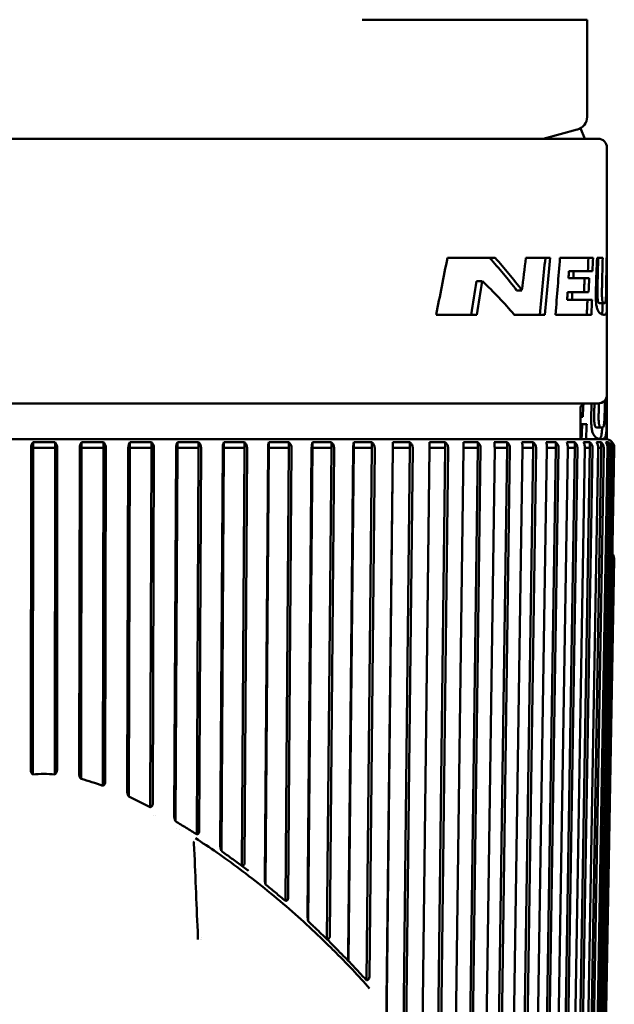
# Model space of a CAD drawing. Header units: millimetres. Extents: x 0 to 1891, y -60 to 594.
# Tile 4 of 118: x 165 to 179, y 53 to 75. Entities that reach past the tile are written whole.
import ezdxf

# ---------------------------------------------------------------- set-up
doc = ezdxf.new("R2010")
doc.units = ezdxf.units.MM
doc.layers.add('Sichtbar (ISO)', color=7, linetype='Continuous', lineweight=50)

msp = doc.modelspace()

# ---------------------------------------------------------------- linework, layer by layer
at = {"layer": 'Sichtbar (ISO)'}
for p, q in [((172.925, 75.299), (178.027, 75.299)), ((178.027, 73.097), (178.027, 75.299)), ((177.027, 72.599), (177.804, 72.807)), ((177.88, 72.839), (177.976, 72.599)), ((152.177, 72.599), (178.277, 72.599)), ((178.477, 72.399), (178.477, 69.902)), ((175.942, 69.902), (174.859, 69.902)), ((177.192, 69.902), (176.638, 69.902)), ((178.16, 69.902), (177.41, 69.902)), ((178.379, 69.902), (178.251, 69.902)), ((178.477, 69.902), (178.465, 69.902)), ((177.605, 69.441), (177.712, 69.441)), ((177.615, 69.597), (177.722, 69.597)), ((178.074, 69.441), (177.712, 69.441)), ((177.722, 69.597), (178.148, 69.597)), ((175.519, 69.373), (175.65, 69.373)), ((176.429, 69.164), (176.549, 69.164)), ((177.584, 69.12), (177.692, 69.12)), ((177.692, 69.12), (178.06, 69.12)), ((177.573, 68.949), (177.681, 68.949)), ((178.138, 68.949), (177.681, 68.949)), ((178.316, 68.873), (178.417, 68.873)), ((178.376, 68.873), (178.376, 68.87)), ((178.477, 68.866), (178.477, 66.799)), ((174.603, 68.612), (175.527, 68.612)), ((176.374, 68.612), (177.065, 68.612)), ((177.31, 68.612), (178.124, 68.612)), ((178.474, 66.768), (178.474, 65.79)), ((178.277, 66.599), (152.177, 66.599)), ((177.877, 66.499), (177.877, 65.792)), ((177.877, 66.3), (177.929, 66.3)), ((178.018, 66.129), (177.877, 66.129)), ((178.26, 66.054), (178.36, 66.054)), ((152.01, 65.792), (178.443, 65.792)), ((165.464, 65.591), (165.464, 65.722)), ((165.964, 65.591), (165.964, 65.722)), ((166.567, 65.591), (166.567, 65.722)), ((167.064, 65.591), (167.064, 65.722)), ((167.661, 65.591), (167.661, 65.722)), ((168.151, 65.591), (168.151, 65.722)), ((168.738, 65.591), (168.738, 65.722)), ((169.218, 65.591), (169.218, 65.722)), ((169.791, 65.591), (169.791, 65.722)), ((170.258, 65.591), (170.258, 65.722)), ((170.813, 65.591), (170.813, 65.722)), ((171.264, 65.591), (171.264, 65.722)), ((171.797, 65.591), (171.797, 65.722)), ((172.228, 65.591), (172.228, 65.722)), ((172.736, 65.591), (172.736, 65.722)), ((173.145, 65.591), (173.145, 65.722)), ((173.624, 65.591), (173.624, 65.722)), ((174.007, 65.591), (174.007, 65.722)), ((174.454, 65.591), (174.454, 65.722)), ((174.81, 65.591), (174.81, 65.722)), ((175.547, 65.591), (175.547, 65.722)), ((176.213, 65.591), (176.213, 65.722)), ((176.805, 65.591), (176.805, 65.722)), ((177.317, 65.591), (177.317, 65.722)), ((177.747, 65.591), (177.747, 65.722)), ((177.877, 65.793), (178.002, 65.793)), ((178.091, 65.591), (178.091, 65.722)), ((178.347, 65.591), (178.347, 65.722)), ((178.514, 65.591), (178.514, 65.722)), ((178.59, 65.685), (178.59, 65.722)), ((165.414, 58.279), (165.419, 65.589)), ((165.459, 58.193), (165.464, 65.591)), ((165.964, 65.591), (165.464, 65.591)), ((165.959, 58.193), (165.964, 65.591)), ((166.012, 65.589), (166.008, 58.279)), ((166.511, 58.192), (166.526, 65.589)), ((166.552, 58.091), (166.567, 65.591)), ((167.064, 65.591), (166.567, 65.591)), ((167.048, 57.935), (167.064, 65.591)), ((167.116, 65.589), (167.1, 58.01)), ((167.597, 57.806), (167.625, 65.589)), ((167.633, 57.69), (167.661, 65.591)), ((168.151, 65.591), (167.661, 65.591)), ((168.122, 57.449), (168.151, 65.591)), ((168.206, 65.589), (168.178, 57.522)), ((168.666, 57.252), (168.706, 65.589)), ((168.697, 57.129), (168.738, 65.591)), ((169.218, 65.591), (168.738, 65.591)), ((169.175, 56.833), (169.218, 65.591)), ((169.276, 65.589), (169.233, 56.905)), ((169.708, 56.588), (169.765, 65.589)), ((169.734, 56.456), (169.791, 65.591)), ((170.258, 65.591), (169.791, 65.591)), ((170.199, 56.119), (170.258, 65.591)), ((170.318, 65.589), (170.26, 56.19)), ((170.718, 55.836), (170.792, 65.589)), ((170.738, 55.698), (170.813, 65.591)), ((171.264, 65.591), (170.813, 65.591)), ((171.186, 55.324), (171.264, 65.591)), ((171.326, 65.589), (171.249, 55.395)), ((171.687, 55.007), (171.781, 65.589)), ((171.702, 54.863), (171.797, 65.591)), ((172.228, 65.591), (171.797, 65.591)), ((172.129, 54.457), (172.228, 65.591)), ((172.292, 65.589), (172.194, 54.529)), ((172.609, 54.112), (172.725, 65.589)), ((172.619, 53.962), (172.736, 65.591)), ((173.145, 65.591), (172.736, 65.591)), ((173.023, 53.527), (173.145, 65.591)), ((173.21, 65.589), (173.089, 53.6)), ((173.44, 49.167), (173.624, 65.591)), ((173.451, 50.653), (173.618, 65.589)), ((174.007, 65.591), (173.624, 65.591)), ((173.819, 48.778), (174.007, 65.591)), ((174.073, 65.589), (173.885, 48.867)), ((174.248, 48.778), (174.454, 65.591)), ((174.249, 48.867), (174.454, 65.589)), ((174.81, 65.591), (174.454, 65.591)), ((174.603, 48.778), (174.81, 65.591)), ((174.876, 65.589), (174.67, 48.867)), ((175.005, 48.867), (175.227, 65.589)), ((175.547, 65.591), (175.227, 65.591)), ((175.324, 48.778), (175.547, 65.591)), ((175.612, 65.589), (175.391, 48.867)), ((175.694, 48.867), (175.931, 65.589)), ((176.213, 65.591), (175.931, 65.591)), ((175.975, 48.778), (176.213, 65.591)), ((176.278, 65.589), (176.042, 48.867)), ((176.312, 48.867), (176.562, 65.589)), ((176.553, 48.778), (176.805, 65.591)), ((176.805, 65.591), (176.563, 65.591)), ((176.869, 65.589), (176.619, 48.867)), ((176.855, 48.867), (177.116, 65.589)), ((177.054, 48.778), (177.317, 65.591)), ((177.317, 65.591), (177.116, 65.591)), ((177.38, 65.589), (177.118, 48.867)), ((177.318, 48.867), (177.589, 65.589)), ((177.474, 48.778), (177.747, 65.591)), ((177.807, 65.589), (177.536, 48.867)), ((177.747, 65.591), (177.589, 65.591)), ((177.698, 48.867), (177.977, 65.589)), ((177.81, 48.778), (178.091, 65.591)), ((178.149, 65.589), (177.87, 48.867)), ((178.091, 65.591), (177.977, 65.591)), ((177.993, 48.867), (178.278, 65.589)), ((178.061, 48.778), (178.347, 65.591)), ((178.403, 65.589), (178.118, 48.867)), ((178.201, 48.867), (178.49, 65.589)), ((178.223, 48.778), (178.514, 65.591)), ((178.567, 65.589), (178.277, 48.867)), ((178.347, 65.591), (178.278, 65.591)), ((178.32, 48.867), (178.612, 65.589)), ((178.639, 65.589), (178.347, 48.867)), ((178.351, 48.867), (178.643, 65.589)), ((178.514, 65.591), (178.49, 65.591)), ((178.616, 63.076), (178.325, 46.354)), ((178.345, 46.354), (178.637, 63.076)), ((168.204, 57.267), (168.204, 57.268)), ((168.238, 57.249), (168.238, 57.249)), ((168.722, 56.972), (168.722, 56.972)), ((168.778, 56.938), (168.778, 56.938)), ((169.262, 56.669), (169.262, 56.67)), ((169.291, 56.651), (169.291, 56.651)), ((170.291, 56.053), (170.291, 56.053)), ((170.315, 56.035), (170.315, 56.035)), ((169.279, 54.501), (169.279, 54.501)), ((169.25, 54.448), (169.25, 54.448)), ((169.279, 54.449), (169.279, 54.449)), ((172.228, 54.254), (172.228, 54.254)), ((172.241, 54.24), (172.241, 54.24)), ((172.656, 53.819), (172.656, 53.819)), ((172.72, 53.752), (172.72, 53.752))]:
    msp.add_line(p, q, dxfattribs=at)
for centre, radius, start, end in [((177.727, 73.097), 0.3, 285, 0), ((178.277, 72.399), 0.2, 0, 90), ((178.277, 66.799), 0.2, 270, 0), ((177.977, 66.499), 0.1, 90, 180), ((178.443, 65.592), 0.2, 359, 90)]:
    msp.add_arc(centre, radius, start, end, dxfattribs=at)
for centre, major_axis, ratio, start_param, end_param in [((165.227, 117.843), (-0.503, 67.262), 0.196848, 3.889776, 3.917513), ((165.227, 63.11), (-13.108, -1.266), 0.827362, 3.613072, 3.696715), ((165.227, 63.11), (-13.208, -1.276), 0.827362, 3.608052, 3.690733), ((-35.906, 95.708), (210.539, -39.002), 0.980492, 0.060046, 0.063587), ((-65.322, 94.088), (239.557, -44.415), 0.980491, 0.080107, 0.085533), ((-68.609, 94.192), (242.895, -45.031), 0.980491, 0.081141, 0.086492), ((-150.736, 96.151), (322.334, -67.265), 0.984387, 0.123891, 0.127882), ((-188.808, 84.756), (360.648, -70.701), 0.982476, 0.153921, 0.155827), ((164.123, 81.989), (0.712, -73.301), 0.194204, 1.394912, 1.403259), ((164.134, 81.972), (-0.712, 73.806), 0.194086, 4.537952, 4.54624), ((-217.091, 70.966), (388.43, -76.139), 0.982476, 0.192425, 0.194193), ((165.227, 97.376), (-0.495, 75.174), 0.174803, 4.330499, 4.332728), ((165.227, 97.376), (-0.498, 75.746), 0.174803, 4.333518, 4.335727), ((19.87, 94.639), (155.047, -28.739), 0.980492, 0.017809, 0.022795), ((16.253, 94.912), (158.729, -29.42), 0.980492, 0.020008, 0.024876), ((165.227, 62.802), (-13.232, -0.9), 0.766161, 3.660602, 3.75486), ((-217.348, 68.146), (395.822, 0), 0.98313, 6.278684, 6.279609), ((-189.051, 81.937), (367.513, -0.008), 0.98313, 6.24018, 6.240746), ((164.127, 79.169), (0.193, -73.3), 0.194348, 1.396289, 1.397944), ((164.137, 79.153), (-0.189, 73.806), 0.194233, 4.539326, 4.54098), ((166.815, 65.649), (-0.939, 0), 0.080779, 4.444894, 4.979887), ((167.906, 65.649), (-0.927, 0), 0.081868, 4.444894, 4.979888), ((168.978, 65.649), (-0.908, 0), 0.083565, 4.444895, 4.979888), ((170.025, 65.649), (-0.883, 0), 0.085934, 4.444896, 4.979889), ((171.039, 65.649), (-0.852, 0), 0.089067, 4.444897, 4.97989), ((172.013, 65.649), (-0.815, 0), 0.093097, 4.444898, 4.979891), ((172.94, 65.649), (-0.772, 0), 0.098212, 4.444898, 4.979892), ((173.816, 65.649), (-0.725, 0), 0.104678, 4.444899, 4.979893), ((174.632, 65.649), (-0.672, 0), 0.112881, 4.444901, 4.979894), ((175.384, 65.649), (-0.615, 0), 0.123394, 4.444902, 4.979895), ((176.067, 65.649), (-0.553, 0), 0.137099, 4.444904, 4.979897), ((176.676, 65.649), (-0.488, 0), 0.155422, 4.444906, 4.979899), ((177.206, 65.649), (-0.42, 0), 0.180825, 4.444909, 4.979902), ((177.655, 65.649), (-0.348, 0), 0.217933, 4.444914, 4.979907), ((178.019, 65.648), (-0.274, 0), 0.276632, 4.444969, 4.979868), ((178.295, 65.649), (-0.199, 0), 0.381989, 4.444936, 4.979929), ((178.482, 65.649), (-0.122, 0), 0.624103, 4.444992, 4.979985), ((178.579, 65.649), (0, -0.0759), 0.575776, 2.874013, 3.409006)]:
    msp.add_ellipse(centre, major_axis=major_axis, ratio=ratio, start_param=start_param, end_param=end_param, dxfattribs=at)
for points in [[(178.056, 69.902), (178.052, 69.8), (178.048, 69.698), (178.044, 69.597)], [(178.148, 69.597), (178.152, 69.698), (178.156, 69.8), (178.16, 69.902)], [(178.465, 69.902), (178.464, 69.709), (178.462, 69.517), (178.461, 69.324)], [(177.97, 69.441), (177.965, 69.334), (177.96, 69.227), (177.955, 69.12)], [(178.06, 69.12), (178.065, 69.227), (178.069, 69.334), (178.074, 69.441)], [(177.584, 69.12), (177.581, 69.063), (177.577, 69.006), (177.573, 68.949)], [(177.681, 68.949), (177.685, 69.006), (177.688, 69.063), (177.692, 69.12)], [(178.034, 68.949), (178.03, 68.837), (178.025, 68.724), (178.02, 68.612)], [(178.124, 68.612), (178.129, 68.724), (178.133, 68.837), (178.138, 68.949)], [(177.929, 66.3), (177.934, 66.398), (177.939, 66.496), (177.944, 66.593)], [(178.428, 66.669), (178.427, 66.614), (178.427, 66.559), (178.426, 66.505)], [(177.915, 66.129), (177.91, 66.017), (177.904, 65.905), (177.899, 65.793)], [(178.002, 65.793), (178.008, 65.905), (178.013, 66.017), (178.018, 66.129)], [(173.095, 53.34), (172.851, 53.619), (172.576, 53.907), (172.273, 54.209)]]:
    msp.add_open_spline(points, degree=3, dxfattribs=at)
for points, knots in [([(178.226, 69.214), (178.225, 69.181), (178.224, 69.149), (178.224, 69.119), (178.223, 69.089), (178.223, 69.061), (178.223, 69.034), (178.223, 69.007), (178.224, 68.982), (178.225, 68.959), (178.226, 68.936), (178.227, 68.914), (178.229, 68.894), (178.231, 68.874), (178.233, 68.856), (178.235, 68.839), (178.238, 68.821), (178.241, 68.806), (178.244, 68.791), (178.247, 68.776), (178.251, 68.763), (178.255, 68.75), (178.259, 68.737), (178.263, 68.726), (178.268, 68.715), (178.273, 68.705), (178.278, 68.696), (178.284, 68.687), (178.286, 68.684), (178.288, 68.681), (178.29, 68.678), (178.293, 68.673), (178.297, 68.669), (178.3, 68.665), (178.306, 68.658), (178.312, 68.652), (178.318, 68.647), (178.324, 68.642), (178.33, 68.637), (178.336, 68.634), (178.343, 68.63), (178.349, 68.627), (178.356, 68.624), (178.362, 68.621), (178.368, 68.619), (178.375, 68.617), (178.381, 68.615), (178.388, 68.614), (178.394, 68.613), (178.4, 68.612), (178.407, 68.612), (178.413, 68.612)], [0, 0, 0, 0, 0.0625, 0.0625, 0.0625, 0.125, 0.125, 0.125, 0.1875, 0.1875, 0.1875, 0.25, 0.25, 0.25, 0.3125, 0.3125, 0.3125, 0.375, 0.375, 0.375, 0.4375, 0.4375, 0.4375, 0.5, 0.5, 0.5, 0.5625, 0.5625, 0.5625, 0.587738, 0.587738, 0.587738, 0.625, 0.625, 0.625, 0.6875, 0.6875, 0.6875, 0.75, 0.75, 0.75, 0.8125, 0.8125, 0.8125, 0.875, 0.875, 0.875, 0.9375, 0.9375, 0.9375, 1, 1, 1, 1]), ([(178.316, 68.873), (178.31, 68.873), (178.301, 68.874), (178.286, 68.888), (178.281, 68.894), (178.274, 68.915), (178.271, 68.924), (178.268, 68.946), (178.266, 68.96), (178.263, 68.996), (178.262, 69.017), (178.261, 69.07), (178.26, 69.106), (178.261, 69.196), (178.262, 69.247), (178.264, 69.299)], [-0.09051796, -0.09051796, -0.09051796, -0.09051796, -0.06841979, -0.06841979, -0.05691271, -0.05691271, -0.04933884, -0.04933884, -0.04025227, -0.04025227, -0.03017863, -0.03017863, -0.01583754, -0.01583754, -0.000001, -0.000001, -0.000001, -0.000001]), ([(178.417, 68.873), (178.415, 68.873), (178.413, 68.873), (178.41, 68.874), (178.408, 68.874), (178.406, 68.875), (178.403, 68.876), (178.401, 68.876), (178.399, 68.878), (178.397, 68.879), (178.396, 68.88), (178.394, 68.881), (178.393, 68.882), (178.392, 68.883), (178.391, 68.884), (178.391, 68.884), (178.389, 68.886), (178.387, 68.889), (178.385, 68.892), (178.383, 68.895), (178.381, 68.898), (178.379, 68.903), (178.378, 68.907), (178.376, 68.912), (178.375, 68.917), (178.373, 68.923), (178.372, 68.929), (178.371, 68.936), (178.369, 68.944), (178.368, 68.952), (178.367, 68.961), (178.366, 68.969), (178.366, 68.979), (178.365, 68.99), (178.364, 69.001), (178.364, 69.014), (178.363, 69.027), (178.363, 69.041), (178.362, 69.055), (178.362, 69.071), (178.362, 69.087), (178.362, 69.104), (178.362, 69.121), (178.362, 69.138), (178.362, 69.157), (178.363, 69.176), (178.363, 69.195), (178.363, 69.214), (178.364, 69.235), (178.364, 69.255), (178.365, 69.277), (178.365, 69.299)], [0, 0, 0, 0, 0.0625, 0.0625, 0.0625, 0.125, 0.125, 0.125, 0.1875, 0.1875, 0.1875, 0.226993, 0.226993, 0.226993, 0.25, 0.25, 0.25, 0.3125, 0.3125, 0.3125, 0.375, 0.375, 0.375, 0.4375, 0.4375, 0.4375, 0.5, 0.5, 0.5, 0.5625, 0.5625, 0.5625, 0.625, 0.625, 0.625, 0.6875, 0.6875, 0.6875, 0.75, 0.75, 0.75, 0.8125, 0.8125, 0.8125, 0.875, 0.875, 0.875, 0.9375, 0.9375, 0.9375, 1, 1, 1, 1]), ([(178.476, 69.214), (178.476, 69.122), (178.476, 69.029), (178.477, 68.879), (178.477, 68.834), (178.476, 68.746), (178.475, 68.71), (178.468, 68.649), (178.461, 68.634), (178.444, 68.615), (178.43, 68.612), (178.413, 68.612)], [0.000001, 0.000001, 0.000001, 0.000001, 0.0281778, 0.0281778, 0.0526412, 0.0526412, 0.0976298, 0.0976298, 0.1614871, 0.1614871, 0.25187, 0.25187, 0.25187, 0.25187]), ([(178.461, 69.324), (178.46, 69.215), (178.458, 69.11), (178.455, 69.003), (178.454, 68.978), (178.451, 68.942), (178.449, 68.926), (178.444, 68.897), (178.441, 68.888), (178.431, 68.875), (178.424, 68.873), (178.417, 68.873)], [-0.1304193, -0.1304193, -0.1304193, -0.1304193, -0.0732231, -0.0732231, -0.0527251, -0.0527251, -0.0378169, -0.0378169, -0.0217689, -0.0217689, -0.000001, -0.000001, -0.000001, -0.000001]), ([(178.376, 68.87), (178.376, 68.86), (178.376, 68.851), (178.376, 68.843), (178.376, 68.839), (178.376, 68.836), (178.376, 68.832), (178.376, 68.811), (178.376, 68.792), (178.376, 68.776), (178.376, 68.759), (178.375, 68.744), (178.375, 68.73), (178.374, 68.716), (178.374, 68.704), (178.373, 68.694), (178.372, 68.688), (178.372, 68.683), (178.371, 68.679), (178.37, 68.674), (178.37, 68.669), (178.369, 68.665), (178.367, 68.657), (178.366, 68.65), (178.363, 68.644), (178.361, 68.638), (178.359, 68.633), (178.356, 68.629), (178.355, 68.628), (178.353, 68.626), (178.352, 68.625)], [0.2656223, 0.2656223, 0.2656223, 0.2656223, 0.2952705, 0.2952705, 0.2952705, 0.3076923, 0.3076923, 0.3076923, 0.3846154, 0.3846154, 0.3846154, 0.4615385, 0.4615385, 0.4615385, 0.5384615, 0.5384615, 0.5384615, 0.5759484, 0.5759484, 0.5759484, 0.6153846, 0.6153846, 0.6153846, 0.6923077, 0.6923077, 0.6923077, 0.7692308, 0.7692308, 0.7692308, 0.7949916, 0.7949916, 0.7949916, 0.7949916]), ([(178.122, 66.395), (178.12, 66.355), (178.119, 66.315), (178.118, 66.24), (178.118, 66.204), (178.121, 66.128), (178.123, 66.088), (178.131, 66.024), (178.136, 65.994), (178.153, 65.936), (178.162, 65.914), (178.188, 65.867), (178.207, 65.846), (178.266, 65.802), (178.312, 65.793), (178.354, 65.793)], [-0.2946231, -0.2946231, -0.2946231, -0.2946231, -0.2610397, -0.2610397, -0.2318312, -0.2318312, -0.1971972, -0.1971972, -0.170256, -0.170256, -0.1419668, -0.1419668, -0.0936561, -0.0936561, -0.000001, -0.000001, -0.000001, -0.000001]), ([(178.26, 66.054), (178.251, 66.054), (178.238, 66.055), (178.219, 66.068), (178.212, 66.075), (178.203, 66.096), (178.2, 66.105), (178.195, 66.126), (178.193, 66.141), (178.189, 66.177), (178.188, 66.198), (178.186, 66.251), (178.186, 66.286), (178.187, 66.376), (178.188, 66.428), (178.19, 66.48)], [-0.09070804, -0.09070804, -0.09070804, -0.09070804, -0.06849424, -0.06849424, -0.05692167, -0.05692167, -0.04932705, -0.04932705, -0.04024559, -0.04024559, -0.03017845, -0.03017845, -0.0158449, -0.0158449, -0.000001, -0.000001, -0.000001, -0.000001]), ([(178.36, 66.054), (178.357, 66.054), (178.354, 66.054), (178.351, 66.054), (178.348, 66.055), (178.345, 66.055), (178.342, 66.056), (178.339, 66.057), (178.336, 66.058), (178.333, 66.06), (178.331, 66.061), (178.329, 66.062), (178.328, 66.063), (178.327, 66.063), (178.326, 66.064), (178.325, 66.065), (178.322, 66.067), (178.319, 66.069), (178.317, 66.072), (178.315, 66.075), (178.312, 66.079), (178.31, 66.083), (178.308, 66.087), (178.306, 66.092), (178.304, 66.098), (178.302, 66.103), (178.3, 66.11), (178.299, 66.117), (178.297, 66.124), (178.296, 66.132), (178.294, 66.141), (178.293, 66.15), (178.292, 66.16), (178.291, 66.171), (178.29, 66.182), (178.29, 66.194), (178.289, 66.208), (178.288, 66.221), (178.288, 66.236), (178.288, 66.252), (178.287, 66.267), (178.287, 66.284), (178.287, 66.302), (178.288, 66.319), (178.288, 66.337), (178.288, 66.356), (178.288, 66.375), (178.289, 66.395), (178.29, 66.416), (178.29, 66.436), (178.291, 66.457), (178.291, 66.48)], [0, 0, 0, 0, 0.0625, 0.0625, 0.0625, 0.125, 0.125, 0.125, 0.1875, 0.1875, 0.1875, 0.227107, 0.227107, 0.227107, 0.25, 0.25, 0.25, 0.3125, 0.3125, 0.3125, 0.375, 0.375, 0.375, 0.4375, 0.4375, 0.4375, 0.5, 0.5, 0.5, 0.5625, 0.5625, 0.5625, 0.625, 0.625, 0.625, 0.6875, 0.6875, 0.6875, 0.75, 0.75, 0.75, 0.8125, 0.8125, 0.8125, 0.875, 0.875, 0.875, 0.9375, 0.9375, 0.9375, 1, 1, 1, 1]), ([(178.47, 66.395), (178.47, 66.302), (178.469, 66.209), (178.466, 66.059), (178.464, 66.015), (178.459, 65.926), (178.454, 65.89), (178.439, 65.829), (178.425, 65.814), (178.398, 65.796), (178.378, 65.793), (178.354, 65.793)], [0.000001, 0.000001, 0.000001, 0.000001, 0.02818, 0.02818, 0.0526417, 0.0526417, 0.0976257, 0.0976257, 0.1614598, 0.1614598, 0.2517949, 0.2517949, 0.2517949, 0.2517949]), ([(178.426, 66.505), (178.424, 66.395), (178.422, 66.29), (178.416, 66.184), (178.414, 66.159), (178.41, 66.122), (178.407, 66.106), (178.399, 66.078), (178.394, 66.069), (178.38, 66.055), (178.37, 66.054), (178.36, 66.054)], [-0.1303691, -0.1303691, -0.1303691, -0.1303691, -0.073223, -0.073223, -0.0527329, -0.0527329, -0.0378245, -0.0378245, -0.0217809, -0.0217809, -0.000001, -0.000001, -0.000001, -0.000001]), ([(178.365, 66.054), (178.365, 66.043), (178.365, 66.033), (178.364, 66.024), (178.364, 66.02), (178.364, 66.016), (178.364, 66.013), (178.363, 65.992), (178.362, 65.973), (178.361, 65.956), (178.359, 65.939), (178.358, 65.924), (178.356, 65.91), (178.354, 65.897), (178.352, 65.885), (178.35, 65.874), (178.349, 65.869), (178.347, 65.864), (178.346, 65.859), (178.345, 65.854), (178.343, 65.85), (178.342, 65.846), (178.338, 65.837), (178.335, 65.83), (178.331, 65.824), (178.327, 65.818), (178.322, 65.814), (178.317, 65.81), (178.315, 65.808), (178.312, 65.806), (178.31, 65.804), (178.307, 65.803), (178.304, 65.801), (178.3, 65.8), (178.3, 65.8), (178.299, 65.799), (178.298, 65.799)], [0.2616945, 0.2616945, 0.2616945, 0.2616945, 0.2951403, 0.2951403, 0.2951403, 0.3076923, 0.3076923, 0.3076923, 0.3846154, 0.3846154, 0.3846154, 0.4615385, 0.4615385, 0.4615385, 0.5384615, 0.5384615, 0.5384615, 0.5757298, 0.5757298, 0.5757298, 0.6153846, 0.6153846, 0.6153846, 0.6923077, 0.6923077, 0.6923077, 0.7692308, 0.7692308, 0.7692308, 0.806059, 0.806059, 0.806059, 0.8461538, 0.8461538, 0.8461538, 0.8548232, 0.8548232, 0.8548232, 0.8548232]), ([(165.464, 65.722), (165.451, 65.705), (165.438, 65.682), (165.424, 65.64), (165.419, 65.614), (165.419, 65.592), (165.419, 65.591), (165.419, 65.59), (165.419, 65.589)], [0.12922201, 0.12922201, 0.12922201, 0.12922201, 0.13675171, 0.13675171, 0.14339331, 0.14339331, 0.14339331, 0.14371764, 0.14371764, 0.14371764, 0.14371764]), ([(165.464, 65.722), (165.55, 65.724), (165.634, 65.724), (165.714, 65.724), (165.794, 65.724), (165.878, 65.724), (165.964, 65.722)], [-0.02413634, -0.02413634, -0.02413634, -0.02413634, 0, 0, 0, 0.02413634, 0.02413634, 0.02413634, 0.02413634]), ([(166.012, 65.589), (166.012, 65.59), (166.012, 65.591), (166.012, 65.592), (166.012, 65.614), (166.007, 65.64), (165.992, 65.682), (165.978, 65.705), (165.964, 65.722)], [-0.00032433, -0.00032433, -0.00032433, -0.00032433, 0, 0, 0, 0.0066416, 0.0066416, 0.0141713, 0.0141713, 0.0141713, 0.0141713]), ([(166.567, 65.722), (166.555, 65.705), (166.543, 65.682), (166.53, 65.64), (166.526, 65.614), (166.526, 65.592), (166.526, 65.591), (166.526, 65.59), (166.526, 65.589)], [0.12922201, 0.12922201, 0.12922201, 0.12922201, 0.13675171, 0.13675171, 0.14339331, 0.14339331, 0.14339331, 0.14371765, 0.14371765, 0.14371765, 0.14371765]), ([(167.116, 65.589), (167.116, 65.59), (167.116, 65.591), (167.116, 65.592), (167.116, 65.614), (167.11, 65.64), (167.094, 65.682), (167.079, 65.705), (167.064, 65.722)], [0.14306898, 0.14306898, 0.14306898, 0.14306898, 0.14339331, 0.14339331, 0.14339331, 0.15003491, 0.15003491, 0.15756461, 0.15756461, 0.15756461, 0.15756461]), ([(167.661, 65.722), (167.65, 65.705), (167.64, 65.682), (167.628, 65.64), (167.625, 65.614), (167.625, 65.592), (167.625, 65.591), (167.625, 65.59), (167.625, 65.589)], [0.12922201, 0.12922201, 0.12922201, 0.12922201, 0.13675171, 0.13675171, 0.14339331, 0.14339331, 0.14339331, 0.14371765, 0.14371765, 0.14371765, 0.14371765]), ([(168.206, 65.589), (168.206, 65.59), (168.206, 65.591), (168.206, 65.592), (168.206, 65.614), (168.201, 65.64), (168.183, 65.682), (168.167, 65.705), (168.151, 65.722)], [0.14306898, 0.14306898, 0.14306898, 0.14306898, 0.14339331, 0.14339331, 0.14339331, 0.15003491, 0.15003491, 0.15756461, 0.15756461, 0.15756461, 0.15756461]), ([(168.738, 65.722), (168.729, 65.705), (168.72, 65.682), (168.71, 65.64), (168.706, 65.614), (168.706, 65.592), (168.706, 65.591), (168.706, 65.59), (168.706, 65.589)], [0.12922201, 0.12922201, 0.12922201, 0.12922201, 0.13675171, 0.13675171, 0.14339331, 0.14339331, 0.14339331, 0.14371765, 0.14371765, 0.14371765, 0.14371765]), ([(169.276, 65.589), (169.276, 65.59), (169.276, 65.591), (169.276, 65.592), (169.276, 65.614), (169.27, 65.64), (169.252, 65.682), (169.235, 65.705), (169.218, 65.722)], [0.14306898, 0.14306898, 0.14306898, 0.14306898, 0.14339331, 0.14339331, 0.14339331, 0.15003491, 0.15003491, 0.15756461, 0.15756461, 0.15756461, 0.15756461]), ([(169.791, 65.722), (169.784, 65.705), (169.776, 65.682), (169.767, 65.64), (169.765, 65.614), (169.765, 65.592), (169.765, 65.591), (169.765, 65.59), (169.765, 65.589)], [0.12922201, 0.12922201, 0.12922201, 0.12922201, 0.13675171, 0.13675171, 0.14339331, 0.14339331, 0.14339331, 0.14371765, 0.14371765, 0.14371765, 0.14371765]), ([(170.318, 65.589), (170.318, 65.59), (170.318, 65.591), (170.318, 65.592), (170.318, 65.614), (170.313, 65.64), (170.293, 65.682), (170.276, 65.705), (170.258, 65.722)], [0.14306898, 0.14306898, 0.14306898, 0.14306898, 0.14339331, 0.14339331, 0.14339331, 0.15003491, 0.15003491, 0.15756461, 0.15756461, 0.15756461, 0.15756461]), ([(170.813, 65.722), (170.807, 65.705), (170.801, 65.682), (170.794, 65.64), (170.792, 65.614), (170.792, 65.592), (170.792, 65.591), (170.792, 65.59), (170.792, 65.589)], [0.12922201, 0.12922201, 0.12922201, 0.12922201, 0.13675171, 0.13675171, 0.14339331, 0.14339331, 0.14339331, 0.14371765, 0.14371765, 0.14371765, 0.14371765]), ([(171.326, 65.589), (171.326, 65.59), (171.326, 65.591), (171.326, 65.592), (171.326, 65.614), (171.32, 65.64), (171.3, 65.682), (171.282, 65.705), (171.264, 65.722)], [0.14306898, 0.14306898, 0.14306898, 0.14306898, 0.14339331, 0.14339331, 0.14339331, 0.15003491, 0.15003491, 0.15756461, 0.15756461, 0.15756461, 0.15756461]), ([(171.797, 65.722), (171.792, 65.705), (171.788, 65.682), (171.782, 65.64), (171.781, 65.614), (171.781, 65.592), (171.781, 65.591), (171.781, 65.59), (171.781, 65.589)], [0.12922201, 0.12922201, 0.12922201, 0.12922201, 0.13675171, 0.13675171, 0.14339331, 0.14339331, 0.14339331, 0.14371765, 0.14371765, 0.14371765, 0.14371765]), ([(172.292, 65.589), (172.292, 65.59), (172.292, 65.591), (172.292, 65.592), (172.292, 65.614), (172.286, 65.64), (172.265, 65.682), (172.247, 65.705), (172.228, 65.722)], [0.14306898, 0.14306898, 0.14306898, 0.14306898, 0.14339331, 0.14339331, 0.14339331, 0.15003491, 0.15003491, 0.15756461, 0.15756461, 0.15756461, 0.15756461]), ([(172.736, 65.722), (172.733, 65.705), (172.73, 65.682), (172.726, 65.64), (172.725, 65.614), (172.725, 65.592), (172.725, 65.591), (172.725, 65.59), (172.725, 65.589)], [0.12922201, 0.12922201, 0.12922201, 0.12922201, 0.13675171, 0.13675171, 0.14339331, 0.14339331, 0.14339331, 0.14371765, 0.14371765, 0.14371765, 0.14371765]), ([(173.21, 65.589), (173.21, 65.59), (173.21, 65.591), (173.21, 65.592), (173.21, 65.614), (173.203, 65.64), (173.183, 65.682), (173.164, 65.705), (173.145, 65.722)], [0.14306898, 0.14306898, 0.14306898, 0.14306898, 0.14339331, 0.14339331, 0.14339331, 0.15003491, 0.15003491, 0.15756461, 0.15756461, 0.15756461, 0.15756461]), ([(173.624, 65.722), (173.622, 65.705), (173.621, 65.682), (173.619, 65.64), (173.618, 65.614), (173.618, 65.592), (173.618, 65.591), (173.618, 65.59), (173.618, 65.589)], [0.12922201, 0.12922201, 0.12922201, 0.12922201, 0.13675171, 0.13675171, 0.14339331, 0.14339331, 0.14339331, 0.14371765, 0.14371765, 0.14371765, 0.14371765]), ([(174.073, 65.589), (174.073, 65.59), (174.073, 65.591), (174.073, 65.592), (174.073, 65.614), (174.067, 65.64), (174.046, 65.682), (174.026, 65.705), (174.007, 65.722)], [0.14306898, 0.14306898, 0.14306898, 0.14306898, 0.14339331, 0.14339331, 0.14339331, 0.15003491, 0.15003491, 0.15756461, 0.15756461, 0.15756461, 0.15756461]), ([(174.454, 65.722), (174.454, 65.705), (174.454, 65.682), (174.454, 65.64), (174.454, 65.614), (174.454, 65.592), (174.454, 65.591), (174.454, 65.59), (174.454, 65.589)], [0.12922201, 0.12922201, 0.12922201, 0.12922201, 0.13675171, 0.13675171, 0.14339331, 0.14339331, 0.14339331, 0.14371765, 0.14371765, 0.14371765, 0.14371765]), ([(174.876, 65.589), (174.876, 65.59), (174.876, 65.591), (174.876, 65.592), (174.876, 65.614), (174.869, 65.64), (174.848, 65.682), (174.829, 65.705), (174.81, 65.722)], [0.14306898, 0.14306898, 0.14306898, 0.14306898, 0.14339331, 0.14339331, 0.14339331, 0.15003491, 0.15003491, 0.15756461, 0.15756461, 0.15756461, 0.15756461]), ([(175.222, 65.722), (175.223, 65.705), (175.225, 65.682), (175.226, 65.64), (175.227, 65.614), (175.227, 65.592), (175.227, 65.591), (175.227, 65.59), (175.227, 65.589)], [0.12922201, 0.12922201, 0.12922201, 0.12922201, 0.13675171, 0.13675171, 0.14339331, 0.14339331, 0.14339331, 0.14371765, 0.14371765, 0.14371765, 0.14371765]), ([(175.612, 65.589), (175.612, 65.59), (175.613, 65.591), (175.613, 65.592), (175.613, 65.614), (175.606, 65.64), (175.585, 65.682), (175.566, 65.705), (175.547, 65.722)], [0.14306898, 0.14306898, 0.14306898, 0.14306898, 0.14339331, 0.14339331, 0.14339331, 0.15003491, 0.15003491, 0.15756461, 0.15756461, 0.15756461, 0.15756461]), ([(175.921, 65.722), (175.924, 65.705), (175.927, 65.682), (175.93, 65.64), (175.931, 65.614), (175.931, 65.592), (175.931, 65.591), (175.931, 65.59), (175.931, 65.589)], [0.12922201, 0.12922201, 0.12922201, 0.12922201, 0.13675171, 0.13675171, 0.14339331, 0.14339331, 0.14339331, 0.14371765, 0.14371765, 0.14371765, 0.14371765]), ([(176.278, 65.589), (176.278, 65.59), (176.278, 65.591), (176.278, 65.592), (176.278, 65.614), (176.272, 65.64), (176.251, 65.682), (176.232, 65.705), (176.213, 65.722)], [0.14306898, 0.14306898, 0.14306898, 0.14306898, 0.14339331, 0.14339331, 0.14339331, 0.15003491, 0.15003491, 0.15756461, 0.15756461, 0.15756461, 0.15756461]), ([(176.547, 65.722), (176.551, 65.705), (176.556, 65.682), (176.561, 65.64), (176.563, 65.614), (176.563, 65.592), (176.563, 65.591), (176.563, 65.59), (176.562, 65.589)], [0.12922201, 0.12922201, 0.12922201, 0.12922201, 0.13675171, 0.13675171, 0.14339331, 0.14339331, 0.14339331, 0.14371765, 0.14371765, 0.14371765, 0.14371765]), ([(176.869, 65.589), (176.869, 65.59), (176.869, 65.591), (176.869, 65.592), (176.869, 65.614), (176.863, 65.64), (176.842, 65.682), (176.823, 65.705), (176.805, 65.722)], [0.14306898, 0.14306898, 0.14306898, 0.14306898, 0.14339331, 0.14339331, 0.14339331, 0.15003491, 0.15003491, 0.15756461, 0.15756461, 0.15756461, 0.15756461]), ([(177.095, 65.722), (177.101, 65.705), (177.108, 65.682), (177.114, 65.64), (177.116, 65.614), (177.116, 65.592), (177.116, 65.591), (177.116, 65.59), (177.116, 65.589)], [0.12922201, 0.12922201, 0.12922201, 0.12922201, 0.13675171, 0.13675171, 0.14339331, 0.14339331, 0.14339331, 0.14371765, 0.14371765, 0.14371765, 0.14371765]), ([(177.38, 65.589), (177.38, 65.59), (177.38, 65.591), (177.38, 65.592), (177.38, 65.614), (177.374, 65.64), (177.354, 65.682), (177.335, 65.705), (177.317, 65.722)], [0.14306898, 0.14306898, 0.14306898, 0.14306898, 0.14339331, 0.14339331, 0.14339331, 0.15003491, 0.15003491, 0.15756461, 0.15756461, 0.15756461, 0.15756461]), ([(177.563, 65.722), (177.571, 65.705), (177.578, 65.682), (177.586, 65.64), (177.589, 65.614), (177.589, 65.592), (177.589, 65.591), (177.589, 65.59), (177.589, 65.589)], [0.12922201, 0.12922201, 0.12922201, 0.12922201, 0.13675171, 0.13675171, 0.14339331, 0.14339331, 0.14339331, 0.14371765, 0.14371765, 0.14371765, 0.14371765]), ([(177.807, 65.589), (177.807, 65.59), (177.807, 65.591), (177.807, 65.592), (177.807, 65.614), (177.802, 65.64), (177.782, 65.682), (177.765, 65.705), (177.747, 65.722)], [0.14306898, 0.14306898, 0.14306898, 0.14306898, 0.14339331, 0.14339331, 0.14339331, 0.15003491, 0.15003491, 0.15756461, 0.15756461, 0.15756461, 0.15756461]), ([(177.946, 65.722), (177.955, 65.705), (177.964, 65.682), (177.974, 65.64), (177.977, 65.614), (177.977, 65.592), (177.977, 65.591), (177.977, 65.59), (177.977, 65.589)], [0.12922201, 0.12922201, 0.12922201, 0.12922201, 0.13675171, 0.13675171, 0.14339331, 0.14339331, 0.14339331, 0.14371765, 0.14371765, 0.14371765, 0.14371765]), ([(178.149, 65.589), (178.149, 65.59), (178.149, 65.591), (178.149, 65.592), (178.149, 65.614), (178.144, 65.64), (178.125, 65.682), (178.108, 65.705), (178.091, 65.722)], [0.14306898, 0.14306898, 0.14306898, 0.14306898, 0.14339331, 0.14339331, 0.14339331, 0.15003491, 0.15003491, 0.15756461, 0.15756461, 0.15756461, 0.15756461]), ([(178.242, 65.722), (178.253, 65.705), (178.263, 65.682), (178.275, 65.64), (178.278, 65.614), (178.278, 65.592), (178.278, 65.591), (178.278, 65.59), (178.278, 65.589)], [0.12922201, 0.12922201, 0.12922201, 0.12922201, 0.13675171, 0.13675171, 0.14339331, 0.14339331, 0.14339331, 0.14371765, 0.14371765, 0.14371765, 0.14371765]), ([(178.403, 65.589), (178.403, 65.59), (178.403, 65.591), (178.403, 65.592), (178.403, 65.614), (178.398, 65.64), (178.38, 65.682), (178.364, 65.705), (178.347, 65.722)], [0.14306898, 0.14306898, 0.14306898, 0.14306898, 0.14339331, 0.14339331, 0.14339331, 0.15003491, 0.15003491, 0.15756461, 0.15756461, 0.15756461, 0.15756461]), ([(178.45, 65.722), (178.462, 65.705), (178.474, 65.682), (178.486, 65.64), (178.49, 65.614), (178.49, 65.592), (178.49, 65.591), (178.49, 65.59), (178.49, 65.589)], [0.12922201, 0.12922201, 0.12922201, 0.12922201, 0.13675171, 0.13675171, 0.14339331, 0.14339331, 0.14339331, 0.14371765, 0.14371765, 0.14371765, 0.14371765]), ([(178.567, 65.589), (178.567, 65.59), (178.567, 65.591), (178.567, 65.592), (178.567, 65.614), (178.561, 65.64), (178.545, 65.682), (178.53, 65.705), (178.514, 65.722)], [0.14306898, 0.14306898, 0.14306898, 0.14306898, 0.14339331, 0.14339331, 0.14339331, 0.15003491, 0.15003491, 0.15756461, 0.15756461, 0.15756461, 0.15756461]), ([(178.567, 65.722), (178.58, 65.705), (178.593, 65.682), (178.607, 65.64), (178.612, 65.614), (178.612, 65.592), (178.612, 65.591), (178.612, 65.59), (178.612, 65.589)], [0.12922201, 0.12922201, 0.12922201, 0.12922201, 0.13675171, 0.13675171, 0.14339331, 0.14339331, 0.14339331, 0.14371765, 0.14371765, 0.14371765, 0.14371765]), ([(178.639, 65.589), (178.639, 65.59), (178.639, 65.591), (178.639, 65.592), (178.639, 65.614), (178.634, 65.64), (178.619, 65.682), (178.605, 65.705), (178.59, 65.722)], [0.14306898, 0.14306898, 0.14306898, 0.14306898, 0.14339331, 0.14339331, 0.14339331, 0.15003491, 0.15003491, 0.15756461, 0.15756461, 0.15756461, 0.15756461]), ([(178.601, 63.195), (178.611, 63.181), (178.62, 63.164), (178.633, 63.128), (178.637, 63.102), (178.637, 63.08), (178.637, 63.079), (178.637, 63.077), (178.637, 63.076)], [0.13117573, 0.13117573, 0.13117573, 0.13117573, 0.13675171, 0.13675171, 0.14339331, 0.14339331, 0.14339331, 0.14371764, 0.14371764, 0.14371764, 0.14371764]), ([(178.616, 63.076), (178.616, 63.077), (178.616, 63.079), (178.616, 63.08), (178.616, 63.102), (178.611, 63.128), (178.603, 63.15), (178.602, 63.152), (178.6, 63.155)], [0.143068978, 0.143068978, 0.143068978, 0.143068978, 0.143393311, 0.143393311, 0.143393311, 0.150034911, 0.150034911, 0.150870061, 0.150870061, 0.150870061, 0.150870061]), ([(165.414, 58.279), (165.414, 58.272), (165.415, 58.266), (165.417, 58.253), (165.419, 58.247), (165.424, 58.236), (165.427, 58.23), (165.433, 58.22), (165.437, 58.216), (165.441, 58.212)], [0.000001, 0.000001, 0.000001, 0.000001, 0.001936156, 0.001936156, 0.003904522, 0.003904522, 0.006000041, 0.006000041, 0.008136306, 0.008136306, 0.008136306, 0.008136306]), ([(165.979, 58.212), (165.983, 58.216), (165.987, 58.22), (165.994, 58.23), (165.997, 58.236), (166.002, 58.247), (166.004, 58.253), (166.007, 58.266), (166.008, 58.272), (166.008, 58.279)], [0.000008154, 0.000008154, 0.000008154, 0.000008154, 0.002148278, 0.002148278, 0.004247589, 0.004247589, 0.006218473, 0.006218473, 0.008156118, 0.008156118, 0.008156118, 0.008156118]), ([(165.441, 58.212), (165.444, 58.208), (165.447, 58.205), (165.453, 58.199), (165.456, 58.196), (165.459, 58.193)], [0.00000813, 0.00000813, 0.00000813, 0.00000813, 0.001640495, 0.001640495, 0.003280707, 0.003280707, 0.003280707, 0.003280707]), ([(165.459, 58.193), (165.543, 58.199), (165.626, 58.202), (165.793, 58.202), (165.876, 58.199), (165.959, 58.193)], [0.00001233, 0.00001233, 0.00001233, 0.00001233, 0.02503792, 0.02503792, 0.0500635, 0.0500635, 0.0500635, 0.0500635]), ([(165.959, 58.193), (165.962, 58.196), (165.966, 58.199), (165.972, 58.205), (165.976, 58.208), (165.979, 58.212)], [0.000004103, 0.000004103, 0.000004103, 0.000004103, 0.001644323, 0.001644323, 0.003276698, 0.003276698, 0.003276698, 0.003276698]), ([(166.511, 58.192), (166.511, 58.185), (166.511, 58.178), (166.514, 58.164), (166.515, 58.157), (166.522, 58.137), (166.528, 58.124), (166.536, 58.113)], [0.000001, 0.000001, 0.000001, 0.000001, 0.002085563, 0.002085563, 0.004314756, 0.004314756, 0.008940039, 0.008940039, 0.008940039, 0.008940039]), ([(166.536, 58.113), (166.539, 58.109), (166.541, 58.105), (166.547, 58.098), (166.549, 58.094), (166.552, 58.091)], [0.000024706, 0.000024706, 0.000024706, 0.000024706, 0.001717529, 0.001717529, 0.003364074, 0.003364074, 0.003364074, 0.003364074]), ([(166.552, 58.091), (166.634, 58.068), (166.716, 58.044), (166.881, 57.992), (166.965, 57.964), (167.048, 57.935)], [0.00002989, 0.00002989, 0.00002989, 0.00002989, 0.02580992, 0.02580992, 0.05238961, 0.05238961, 0.05238961, 0.05238961]), ([(167.048, 57.935), (167.051, 57.937), (167.053, 57.938), (167.059, 57.942), (167.062, 57.943), (167.066, 57.945)], [0.00013512, 0.00013512, 0.00013512, 0.00013512, 0.00133082, 0.00133082, 0.002574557, 0.002574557, 0.002574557, 0.002574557]), ([(167.066, 57.945), (167.071, 57.947), (167.075, 57.951), (167.084, 57.96), (167.088, 57.965), (167.094, 57.977), (167.096, 57.983), (167.099, 57.996), (167.1, 58.003), (167.1, 58.01)], [0.000050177, 0.000050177, 0.000050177, 0.000050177, 0.002219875, 0.002219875, 0.004408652, 0.004408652, 0.006435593, 0.006435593, 0.00851349, 0.00851349, 0.00851349, 0.00851349]), ([(167.597, 57.806), (167.597, 57.798), (167.598, 57.79), (167.6, 57.773), (167.602, 57.765), (167.608, 57.741), (167.615, 57.725), (167.622, 57.71)], [0.000001, 0.000001, 0.000001, 0.000001, 0.00242573, 0.00242573, 0.00509436, 0.00509436, 0.01053594, 0.01053594, 0.01053594, 0.01053594]), ([(167.633, 57.69), (167.632, 57.694), (167.63, 57.697), (167.626, 57.704), (167.624, 57.707), (167.622, 57.71)], [-0.002822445, -0.002822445, -0.002822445, -0.002822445, -0.001411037, -0.001411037, -0.00000201, -0.00000201, -0.00000201, -0.00000201]), ([(167.633, 57.69), (167.715, 57.651), (167.796, 57.611), (167.959, 57.531), (168.041, 57.49), (168.122, 57.449)], [0.00000452, 0.00000452, 0.00000452, 0.00000452, 0.02762955, 0.02762955, 0.0555096, 0.0555096, 0.0555096, 0.0555096]), ([(168.122, 57.449), (168.125, 57.45), (168.127, 57.451), (168.132, 57.453), (168.134, 57.454), (168.137, 57.455)], [0.000045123, 0.000045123, 0.000045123, 0.000045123, 0.000940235, 0.000940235, 0.001848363, 0.001848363, 0.001848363, 0.001848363]), ([(168.137, 57.455), (168.143, 57.457), (168.148, 57.46), (168.159, 57.468), (168.163, 57.474), (168.171, 57.486), (168.173, 57.492), (168.177, 57.507), (168.178, 57.514), (168.178, 57.522)], [0.00001967, 0.00001967, 0.00001967, 0.00001967, 0.002290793, 0.002290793, 0.004551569, 0.004551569, 0.006770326, 0.006770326, 0.009096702, 0.009096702, 0.009096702, 0.009096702]), ([(168.666, 57.252), (168.666, 57.243), (168.666, 57.234), (168.668, 57.215), (168.67, 57.206), (168.676, 57.177), (168.683, 57.159), (168.69, 57.144)], [0.000001, 0.000001, 0.000001, 0.000001, 0.00270955, 0.00270955, 0.00574364, 0.00574364, 0.01228624, 0.01228624, 0.01228624, 0.01228624]), ([(168.697, 57.129), (168.696, 57.131), (168.695, 57.134), (168.692, 57.138), (168.691, 57.141), (168.69, 57.144)], [-0.002084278, -0.002084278, -0.002084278, -0.002084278, -0.00108326, -0.00108326, -0.000027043, -0.000027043, -0.000027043, -0.000027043]), ([(168.697, 57.129), (168.776, 57.08), (168.856, 57.031), (169.016, 56.932), (169.095, 56.883), (169.175, 56.833)], [0.00000917, 0.00000917, 0.00000917, 0.00000917, 0.02899808, 0.02899808, 0.05809979, 0.05809979, 0.05809979, 0.05809979]), ([(172.273, 54.209), (172.273, 54.209), (171.968, 54.512), (171.301, 55.143), (170.122, 56.089), (169.463, 56.545), (169.145, 56.743)], [0.2496477, 0.2496477, 0.2496477, 0.2496477, 0.25, 0.5, 0.75, 0.9999999, 0.9999999, 0.9999999, 0.9999999]), ([(169.175, 56.833), (169.177, 56.833), (169.179, 56.834), (169.182, 56.835), (169.184, 56.835), (169.186, 56.835)], [0.000034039, 0.000034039, 0.000034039, 0.000034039, 0.00063869, 0.00063869, 0.001250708, 0.001250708, 0.001250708, 0.001250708]), ([(169.186, 56.835), (169.192, 56.837), (169.199, 56.839), (169.211, 56.847), (169.216, 56.853), (169.225, 56.865), (169.228, 56.873), (169.233, 56.888), (169.233, 56.897), (169.233, 56.905)], [0.000015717, 0.000015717, 0.000015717, 0.000015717, 0.002390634, 0.002390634, 0.004813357, 0.004813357, 0.007303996, 0.007303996, 0.009723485, 0.009723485, 0.009723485, 0.009723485]), ([(169.113, 56.623), (169.113, 56.629), (169.112, 56.64), (169.113, 56.655), (169.114, 56.665), (169.114, 56.67)], [0, 0, 0, 0, 0.3333333, 0.6666667, 0.9999962, 0.9999962, 0.9999962, 0.9999962]), ([(169.113, 56.623), (169.142, 55.96), (169.17, 55.296), (169.197, 54.632), (169.199, 54.57), (169.202, 54.508), (169.204, 54.446)], [0, 0, 0, 0, 0.914399, 0.914399, 0.914399, 1, 1, 1, 1]), ([(169.708, 56.588), (169.708, 56.578), (169.709, 56.568), (169.711, 56.547), (169.712, 56.537), (169.718, 56.505), (169.724, 56.484), (169.731, 56.466)], [0.000001, 0.000001, 0.000001, 0.000001, 0.00298599, 0.00298599, 0.00637971, 0.00637971, 0.01366564, 0.01366564, 0.01366564, 0.01366564]), ([(169.734, 56.456), (169.734, 56.458), (169.733, 56.46), (169.732, 56.463), (169.731, 56.465), (169.731, 56.466)], [-0.00134868, -0.00134868, -0.00134868, -0.00134868, -0.000672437, -0.000672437, -0.000006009, -0.000006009, -0.000006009, -0.000006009]), ([(169.734, 56.456), (169.811, 56.4), (169.889, 56.344), (170.044, 56.232), (170.121, 56.175), (170.2, 56.119)], [0.00001746, 0.00001746, 0.00001746, 0.00001746, 0.03011061, 0.03011061, 0.0603995, 0.0603995, 0.0603995, 0.0603995]), ([(170.2, 56.119), (170.205, 56.12), (170.21, 56.12), (170.22, 56.123), (170.224, 56.125), (170.235, 56.131), (170.24, 56.136), (170.25, 56.148), (170.253, 56.155), (170.258, 56.172), (170.259, 56.181), (170.26, 56.19)], [0, 0, 0, 0, 0.00164607, 0.00164607, 0.00324135, 0.00324135, 0.00558538, 0.00558538, 0.00800176, 0.00800176, 0.01082623, 0.01082623, 0.01082623, 0.01082623]), ([(170.2, 56.119), (170.241, 56.09), (170.281, 56.06), (170.321, 56.031), (170.331, 56.023), (170.34, 56.016), (170.35, 56.008)], [0, 0, 0, 0, 0.2184706, 0.2184706, 0.2184706, 0.2720794, 0.2720794, 0.2720794, 0.2720794]), ([(170.718, 55.836), (170.718, 55.824), (170.718, 55.813), (170.72, 55.79), (170.721, 55.778), (170.727, 55.741), (170.732, 55.718), (170.738, 55.698)], [0.000001, 0.000001, 0.000001, 0.000001, 0.00333124, 0.00333124, 0.00717597, 0.00717597, 0.0154852, 0.0154852, 0.0154852, 0.0154852]), ([(171.186, 55.324), (171.111, 55.386), (171.036, 55.449), (170.886, 55.574), (170.812, 55.636), (170.738, 55.698)], [-0.06256708, -0.06256708, -0.06256708, -0.06256708, -0.03112305, -0.03112305, -0.00007382, -0.00007382, -0.00007382, -0.00007382]), ([(171.186, 55.324), (171.191, 55.324), (171.196, 55.324), (171.206, 55.326), (171.21, 55.328), (171.221, 55.333), (171.227, 55.338), (171.237, 55.349), (171.241, 55.356), (171.247, 55.373), (171.249, 55.384), (171.249, 55.395)], [0.00000256, 0.00000256, 0.00000256, 0.00000256, 0.0016186, 0.0016186, 0.00317753, 0.00317753, 0.00545117, 0.00545117, 0.00779184, 0.00779184, 0.01107089, 0.01107089, 0.01107089, 0.01107089]), ([(171.687, 55.007), (171.687, 54.996), (171.687, 54.984), (171.689, 54.959), (171.69, 54.946), (171.694, 54.908), (171.698, 54.884), (171.702, 54.862)], [0.000001, 0.000001, 0.000001, 0.000001, 0.00348506, 0.00348506, 0.00755095, 0.00755095, 0.01608387, 0.01608387, 0.01608387, 0.01608387]), ([(171.702, 54.862), (171.73, 54.836), (171.758, 54.81), (171.813, 54.758), (171.84, 54.732), (171.868, 54.705)], [0.000003, 0.000003, 0.000003, 0.000003, 0.01249681, 0.01249681, 0.0249492, 0.0249492, 0.0249492, 0.0249492]), ([(172.129, 54.456), (172.086, 54.498), (172.043, 54.539), (171.955, 54.622), (171.912, 54.664), (171.868, 54.705)], [-0.0394389, -0.0394389, -0.0394389, -0.0394389, -0.01982314, -0.01982314, -0.00001861, -0.00001861, -0.00001861, -0.00001861]), ([(172.129, 54.456), (172.134, 54.457), (172.139, 54.457), (172.15, 54.459), (172.155, 54.461), (172.167, 54.467), (172.173, 54.471), (172.182, 54.483), (172.186, 54.489), (172.192, 54.507), (172.194, 54.518), (172.194, 54.529)], [0.00030411, 0.00030411, 0.00030411, 0.00030411, 0.00185112, 0.00185112, 0.00361425, 0.00361425, 0.00585131, 0.00585131, 0.00817024, 0.00817024, 0.01146627, 0.01146627, 0.01146627, 0.01146627]), ([(172.129, 54.456), (172.181, 54.404), (172.234, 54.35), (172.287, 54.296), (172.314, 54.268), (172.341, 54.241), (172.368, 54.213), (172.381, 54.199), (172.394, 54.185), (172.408, 54.171), (172.41, 54.169), (172.412, 54.167), (172.414, 54.165), (172.415, 54.164), (172.415, 54.164), (172.416, 54.164)], [0.0006356, 0.0006356, 0.0006356, 0.0006356, 0.3333333, 0.3333333, 0.3333333, 0.5, 0.5, 0.5, 0.5833333, 0.5833333, 0.5833333, 0.5964708, 0.5964708, 0.5964708, 0.5991125, 0.5991125, 0.5991125, 0.5991125]), ([(172.416, 54.164), (172.42, 54.159), (172.424, 54.155), (172.428, 54.15), (172.435, 54.144), (172.442, 54.137), (172.449, 54.129), (172.504, 54.074), (172.561, 54.017), (172.619, 53.961)], [0.5991125, 0.5991125, 0.5991125, 0.5991125, 0.625, 0.625, 0.625, 0.6666667, 0.6666667, 0.6666667, 0.9991666, 0.9991666, 0.9991666, 0.9991666]), ([(172.609, 54.112), (172.609, 54.1), (172.61, 54.088), (172.61, 54.063), (172.611, 54.05), (172.613, 54.01), (172.616, 53.984), (172.619, 53.961)], [0.000001, 0.000001, 0.000001, 0.000001, 0.00351638, 0.00351638, 0.00765063, 0.00765063, 0.01658312, 0.01658312, 0.01658312, 0.01658312]), ([(172.619, 53.961), (172.655, 53.922), (172.691, 53.884), (172.763, 53.807), (172.799, 53.768), (172.836, 53.728)], [0.00005199, 0.00005199, 0.00005199, 0.00005199, 0.01759008, 0.01759008, 0.03546999, 0.03546999, 0.03546999, 0.03546999]), ([(173.023, 53.527), (172.992, 53.561), (172.96, 53.595), (172.898, 53.661), (172.866, 53.696), (172.836, 53.728)], [-0.03021106, -0.03021106, -0.03021106, -0.03021106, -0.01512654, -0.01512654, -0.00001175, -0.00001175, -0.00001175, -0.00001175]), ([(173.023, 53.527), (173.029, 53.527), (173.035, 53.528), (173.046, 53.53), (173.051, 53.531), (173.062, 53.537), (173.068, 53.542), (173.077, 53.553), (173.081, 53.56), (173.087, 53.578), (173.089, 53.589), (173.089, 53.6)], [0.00000151, 0.00000151, 0.00000151, 0.00000151, 0.00174682, 0.00174682, 0.00340644, 0.00340644, 0.00562251, 0.00562251, 0.00793206, 0.00793206, 0.01124833, 0.01124833, 0.01124833, 0.01124833])]:
    msp.add_open_spline(points, degree=3, knots=knots, dxfattribs=at)

doc.saveas('drawing.dxf')
